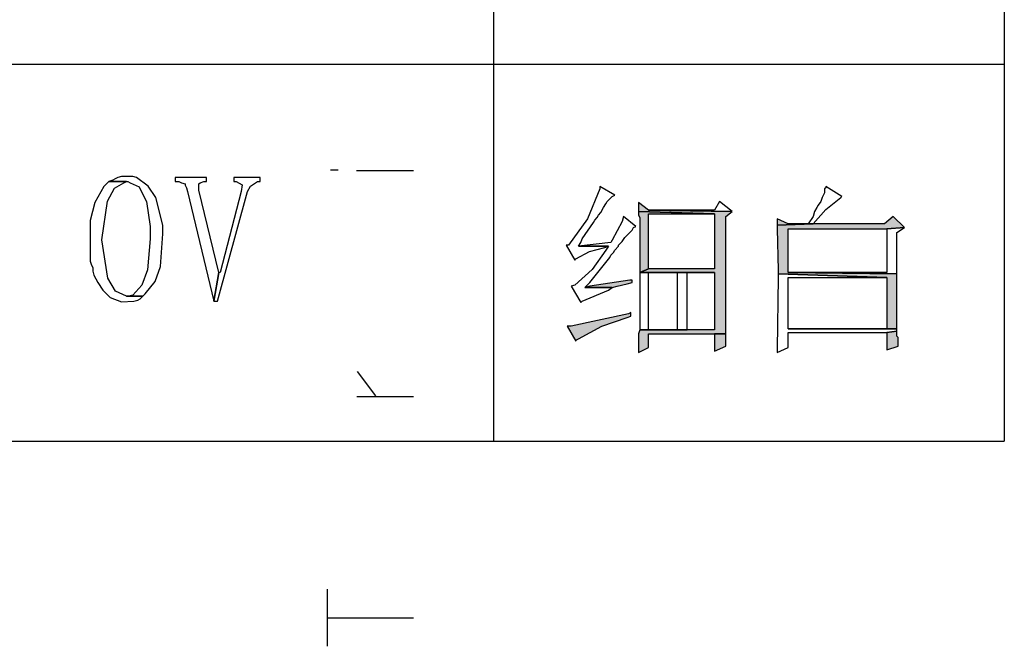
# Model space of a CAD drawing. Header units: millimetres. Extents: x 32176 to 34219, y 9943 to 11279.
# Tile 3 of 59: x 32403 to 32420, y 9949 to 9959. Entities that reach past the tile are written whole.
import ezdxf

# ---------------------------------------------------------------- set-up
doc = ezdxf.new("R2010")
doc.units = ezdxf.units.MM
doc.layers.add('Z_entity', color=7, linetype='Continuous')
doc.layers.add('Z_Mask_solid', color=7, linetype='Continuous')

msp = doc.modelspace()

# ---------------------------------------------------------------- hatches: boundary and pattern name
at = {"layer": 'Z_Mask_solid'}
for points in [[(32413.58, 9956.102), (32413.58, 9955.954), (32414.872, 9955.911), (32414.872, 9954.979), (32413.75, 9954.979), (32413.602, 9954.916), (32414.872, 9954.916), (32414.872, 9953.942), (32413.602, 9953.942), (32413.58, 9953.878), (32413.58, 9953.603), (32413.58, 9953.56), (32413.75, 9953.645), (32413.75, 9953.878), (32415.063, 9953.878), (32415.063, 9955.869), (32415.169, 9955.954), (32413.75, 9955.975)], [(32413.58, 9955.954), (32413.58, 9955.89), (32413.602, 9955.848), (32413.602, 9954.916), (32413.75, 9954.979), (32413.75, 9955.911), (32414.872, 9955.911)], [(32417.901, 9955.869), (32417.753, 9955.742), (32416.546, 9955.742), (32415.931, 9955.721), (32415.931, 9955.657), (32415.953, 9954.958), (32415.953, 9954.895), (32417.795, 9954.831), (32417.795, 9953.963), (32416.122, 9953.963), (32417.965, 9953.963), (32417.965, 9954.005), (32417.965, 9954.81), (32417.965, 9954.895), (32416.122, 9954.916), (32416.122, 9955.657), (32417.795, 9955.657), (32418.092, 9955.678)], [(32415.931, 9955.827), (32415.931, 9955.721), (32416.546, 9955.742), (32416.122, 9955.742)], [(32413.474, 9954.789), (32413.432, 9954.789), (32412.754, 9954.683), (32412.67, 9954.662), (32413.136, 9954.662), (32413.22, 9954.683), (32413.39, 9954.725), (32413.474, 9954.746)], [(32413.453, 9954.238), (32413.411, 9954.217), (32412.437, 9954.005), (32412.373, 9954.005), (32412.521, 9953.751), (32412.521, 9953.772), (32412.564, 9953.793), (32412.958, 9954.004), (32413.39, 9954.153), (32413.453, 9954.175)], [(32415.063, 9953.878), (32414.872, 9953.878), (32414.872, 9953.582), (32415.063, 9953.666), (32415.063, 9953.815)], [(32417.965, 9953.92), (32417.795, 9953.899), (32417.795, 9953.603), (32417.986, 9953.666), (32417.986, 9953.815), (32417.965, 9953.836), (32417.965, 9953.878)]]:
    msp.add_hatch(color=18, dxfattribs=at).paths.add_polyline_path(points)

# ---------------------------------------------------------------- linework, layer by layer
at = {"layer": 'Z_entity', "color": 7}
for p, q in [((32411.124, 9972.855), (32411.124, 9952.057)), ((32419.786, 9972.855), (32419.786, 9952.057)), ((32390.113, 9958.453), (32419.786, 9958.453)), ((32404.664, 9956.483), (32404.6, 9956.462)), ((32404.706, 9956.504), (32404.664, 9956.483)), ((32404.748, 9956.526), (32404.706, 9956.504)), ((32404.812, 9956.547), (32404.748, 9956.526)), ((32404.897, 9956.547), (32404.812, 9956.547)), ((32404.96, 9956.547), (32404.897, 9956.547)), ((32405.002, 9956.547), (32404.96, 9956.547)), ((32405.066, 9956.526), (32405.002, 9956.547)), ((32405.267, 9956.384), (32405.066, 9956.526)), ((32406.252, 9956.526), (32405.723, 9956.526)), ((32405.723, 9956.526), (32405.723, 9956.462)), ((32406.252, 9956.462), (32406.252, 9956.526)), ((32407.163, 9956.526), (32406.718, 9956.526)), ((32406.718, 9956.526), (32406.718, 9956.462)), ((32407.163, 9956.462), (32407.163, 9956.526)), ((32404.515, 9956.377), (32404.362, 9956.103)), ((32404.6, 9956.462), (32404.515, 9956.377)), ((32404.573, 9956.126), (32404.691, 9956.347)), ((32404.6, 9956.462), (32404.918, 9956.462)), ((32404.897, 9956.462), (32404.6, 9956.462)), ((32404.691, 9956.347), (32404.854, 9956.441)), ((32404.854, 9956.441), (32404.897, 9956.462)), ((32404.918, 9956.462), (32404.96, 9956.441)), ((32404.96, 9956.441), (32405.112, 9956.368)), ((32405.112, 9956.368), (32405.193, 9956.208)), ((32405.397, 9956.189), (32405.267, 9956.384)), ((32405.723, 9956.462), (32405.786, 9956.462)), ((32405.786, 9956.462), (32405.829, 9956.441)), ((32405.829, 9956.441), (32405.892, 9956.42)), ((32405.892, 9956.42), (32405.892, 9956.399)), ((32405.892, 9956.399), (32405.913, 9956.356)), ((32405.913, 9956.356), (32405.934, 9956.293)), ((32406.125, 9956.42), (32406.146, 9956.441)), ((32406.125, 9956.314), (32406.125, 9956.42)), ((32406.464, 9954.916), (32406.125, 9956.314)), ((32406.146, 9956.441), (32406.21, 9956.462)), ((32406.21, 9956.462), (32406.252, 9956.462)), ((32406.718, 9956.462), (32406.76, 9956.462)), ((32406.76, 9956.462), (32406.86, 9956.406)), ((32406.86, 9956.406), (32406.845, 9956.293)), ((32406.951, 9956.293), (32407, 9956.381)), ((32407, 9956.381), (32407.12, 9956.462)), ((32407.12, 9956.462), (32407.163, 9956.462)), ((32412.924, 9956.335), (32412.714, 9955.825)), ((32412.924, 9956.377), (32412.924, 9956.335)), ((32413.178, 9956.229), (32412.924, 9956.377)), ((32416.757, 9956.356), (32416.736, 9956.335)), ((32416.736, 9956.335), (32416.736, 9956.271)), ((32416.757, 9956.377), (32416.757, 9956.356)), ((32417.033, 9956.208), (32416.757, 9956.377)), ((32405.193, 9956.208), (32405.235, 9956.123)), ((32405.511, 9955.721), (32405.397, 9956.189)), ((32405.934, 9956.293), (32406.379, 9954.429)), ((32406.443, 9954.429), (32406.951, 9956.293)), ((32406.845, 9956.293), (32406.485, 9954.916)), ((32413.051, 9956.123), (32413.136, 9956.208)), ((32413.136, 9956.208), (32413.178, 9956.229)), ((32416.694, 9956.187), (32416.673, 9956.123)), ((32416.736, 9956.271), (32416.694, 9956.187)), ((32416.76, 9955.986), (32417.012, 9956.187)), ((32417.012, 9956.187), (32417.033, 9956.208)), ((32404.362, 9956.103), (32404.28, 9955.801)), ((32404.477, 9955.472), (32404.573, 9956.126)), ((32405.235, 9956.123), (32405.299, 9955.7)), ((32412.945, 9955.933), (32412.987, 9956.017)), ((32412.987, 9956.017), (32413.03, 9956.081)), ((32413.03, 9956.081), (32413.051, 9956.123)), ((32413.58, 9956.102), (32413.58, 9955.954)), ((32413.75, 9955.975), (32413.58, 9956.102)), ((32414.872, 9955.975), (32413.75, 9955.975)), ((32413.75, 9955.975), (32415.169, 9955.954)), ((32415.169, 9955.954), (32413.75, 9955.975)), ((32414.957, 9956.123), (32414.872, 9955.975)), ((32415.169, 9955.954), (32414.957, 9956.123)), ((32416.546, 9955.742), (32416.76, 9955.986)), ((32416.609, 9956.017), (32416.567, 9955.954)), ((32416.63, 9956.06), (32416.609, 9956.017)), ((32416.673, 9956.123), (32416.63, 9956.06)), ((32404.28, 9955.801), (32404.282, 9955.17)), ((32412.714, 9955.825), (32412.394, 9955.382)), ((32412.818, 9955.763), (32412.839, 9955.805)), ((32412.839, 9955.805), (32412.881, 9955.848)), ((32412.881, 9955.848), (32412.903, 9955.89)), ((32412.903, 9955.89), (32412.945, 9955.933)), ((32413.326, 9955.869), (32413.305, 9955.784)), ((32413.538, 9955.7), (32413.326, 9955.869)), ((32413.58, 9955.954), (32414.872, 9955.911)), ((32413.58, 9955.954), (32413.58, 9955.89)), ((32414.872, 9955.911), (32413.58, 9955.954)), ((32413.58, 9955.89), (32413.602, 9955.848)), ((32413.602, 9955.848), (32413.602, 9954.916)), ((32413.75, 9954.979), (32413.75, 9955.911)), ((32413.75, 9955.911), (32414.872, 9955.911)), ((32414.872, 9955.911), (32414.872, 9954.979)), ((32415.063, 9955.869), (32415.169, 9955.954)), ((32415.063, 9953.878), (32415.063, 9955.869)), ((32415.931, 9955.827), (32415.931, 9955.721)), ((32416.122, 9955.742), (32415.931, 9955.827)), ((32416.546, 9955.869), (32416.461, 9955.742)), ((32416.567, 9955.954), (32416.546, 9955.869)), ((32417.901, 9955.869), (32417.753, 9955.742)), ((32418.092, 9955.678), (32417.901, 9955.869)), ((32405.299, 9955.7), (32405.299, 9955.488)), ((32405.511, 9955.573), (32405.511, 9955.721)), ((32412.627, 9955.488), (32412.818, 9955.763)), ((32413.305, 9955.784), (32413.136, 9955.467)), ((32413.347, 9955.509), (32413.474, 9955.636)), ((32413.474, 9955.636), (32413.496, 9955.678)), ((32413.496, 9955.678), (32413.538, 9955.7)), ((32416.546, 9955.742), (32415.931, 9955.721)), ((32415.931, 9955.721), (32416.546, 9955.742)), ((32415.931, 9955.721), (32415.931, 9955.657)), ((32415.931, 9955.657), (32415.953, 9954.958)), ((32416.461, 9955.742), (32416.122, 9955.742)), ((32416.122, 9955.742), (32416.546, 9955.742)), ((32416.546, 9955.742), (32416.122, 9955.742)), ((32416.122, 9954.916), (32416.122, 9955.657)), ((32416.122, 9955.657), (32417.795, 9955.657)), ((32417.753, 9955.742), (32416.546, 9955.742)), ((32417.795, 9955.657), (32418.092, 9955.678)), ((32418.092, 9955.678), (32417.795, 9955.657)), ((32417.795, 9955.657), (32417.795, 9954.916)), ((32417.965, 9955.594), (32418.092, 9955.678)), ((32404.58, 9954.82), (32404.477, 9955.472)), ((32405.299, 9955.488), (32405.252, 9954.964)), ((32405.476, 9955.021), (32405.511, 9955.573)), ((32412.606, 9955.424), (32412.627, 9955.488)), ((32413.136, 9955.467), (32413.114, 9955.424)), ((32413.305, 9955.445), (32413.347, 9955.509)), ((32417.965, 9955.488), (32417.965, 9955.594)), ((32417.965, 9955.001), (32417.965, 9955.488)), ((32412.394, 9955.382), (32412.352, 9955.382)), ((32412.352, 9955.382), (32412.5, 9955.128)), ((32412.564, 9955.361), (32412.606, 9955.424)), ((32413.114, 9955.424), (32412.564, 9955.361)), ((32413.072, 9955.361), (32412.564, 9955.361)), ((32412.564, 9955.361), (32413.072, 9955.361)), ((32412.752, 9955.274), (32413.009, 9955.34)), ((32413.03, 9955.297), (32412.793, 9954.97)), ((32413.009, 9955.34), (32413.072, 9955.361)), ((32413.072, 9955.361), (32413.03, 9955.297)), ((32413.157, 9955.255), (32413.178, 9955.297)), ((32413.178, 9955.297), (32413.242, 9955.361)), ((32413.242, 9955.382), (32413.305, 9955.445)), ((32413.242, 9955.361), (32413.242, 9955.382)), ((32404.282, 9955.17), (32404.282, 9955.107)), ((32412.5, 9955.128), (32412.521, 9955.149)), ((32412.521, 9955.149), (32412.752, 9955.274)), ((32412.754, 9954.746), (32413.093, 9955.17)), ((32413.093, 9955.17), (32413.114, 9955.212)), ((32413.114, 9955.212), (32413.157, 9955.255)), ((32404.282, 9955.107), (32404.304, 9955.043)), ((32404.304, 9955.043), (32404.325, 9955.001)), ((32404.325, 9955.001), (32404.325, 9954.937)), ((32405.252, 9954.964), (32405.16, 9954.703)), ((32405.385, 9954.766), (32405.476, 9955.021)), ((32412.793, 9954.97), (32412.5, 9954.704)), ((32413.75, 9954.979), (32413.602, 9954.916)), ((32413.602, 9954.916), (32413.75, 9954.979)), ((32414.872, 9954.979), (32413.75, 9954.979)), ((32417.965, 9954.895), (32417.965, 9955.001)), ((32404.325, 9954.937), (32404.346, 9954.874)), ((32404.346, 9954.874), (32404.409, 9954.746)), ((32404.711, 9954.602), (32404.58, 9954.82)), ((32406.464, 9954.916), (32406.379, 9954.429)), ((32406.379, 9954.429), (32406.464, 9954.916)), ((32406.485, 9954.916), (32406.464, 9954.916)), ((32413.602, 9954.916), (32414.872, 9954.916)), ((32413.602, 9954.916), (32413.602, 9954.874)), ((32414.237, 9954.916), (32413.602, 9954.916)), ((32413.602, 9954.874), (32413.602, 9954.005)), ((32413.75, 9953.942), (32413.75, 9954.916)), ((32413.75, 9954.916), (32414.237, 9954.916)), ((32414.237, 9954.916), (32414.237, 9953.942)), ((32414.872, 9954.916), (32414.237, 9954.916)), ((32414.406, 9953.942), (32414.406, 9954.916)), ((32414.406, 9954.916), (32414.872, 9954.916)), ((32414.872, 9954.916), (32414.872, 9953.942)), ((32415.953, 9954.831), (32415.931, 9953.624)), ((32415.953, 9954.958), (32415.953, 9954.895)), ((32415.953, 9954.895), (32417.795, 9954.831)), ((32415.953, 9954.895), (32415.953, 9954.831)), ((32417.795, 9954.831), (32415.953, 9954.895)), ((32417.965, 9954.895), (32416.122, 9954.916)), ((32417.795, 9954.916), (32416.122, 9954.916)), ((32416.122, 9954.916), (32417.965, 9954.895)), ((32416.122, 9953.963), (32416.122, 9954.831)), ((32416.122, 9954.831), (32417.795, 9954.831)), ((32417.795, 9954.831), (32417.795, 9953.963)), ((32417.965, 9954.81), (32417.965, 9954.895)), ((32417.965, 9954.005), (32417.965, 9954.81)), ((32404.409, 9954.746), (32404.494, 9954.619)), ((32405.16, 9954.703), (32405.002, 9954.535)), ((32405.214, 9954.556), (32405.385, 9954.766)), ((32412.5, 9954.704), (32412.437, 9954.683)), ((32412.437, 9954.683), (32412.606, 9954.408)), ((32412.67, 9954.662), (32412.754, 9954.746)), ((32412.754, 9954.683), (32412.67, 9954.662)), ((32413.136, 9954.662), (32412.67, 9954.662)), ((32412.67, 9954.662), (32413.136, 9954.662)), ((32413.432, 9954.789), (32412.754, 9954.683)), ((32413.072, 9954.619), (32413.136, 9954.662)), ((32413.136, 9954.662), (32413.22, 9954.683)), ((32413.22, 9954.683), (32413.39, 9954.725)), ((32413.39, 9954.725), (32413.474, 9954.746)), ((32413.474, 9954.789), (32413.432, 9954.789)), ((32413.474, 9954.746), (32413.474, 9954.789)), ((32404.494, 9954.619), (32404.621, 9954.492)), ((32404.621, 9954.492), (32404.815, 9954.419)), ((32404.897, 9954.514), (32404.711, 9954.602)), ((32404.939, 9954.514), (32404.897, 9954.514)), ((32404.897, 9954.514), (32405.172, 9954.514)), ((32405.172, 9954.514), (32404.897, 9954.514)), ((32405.002, 9954.535), (32404.939, 9954.514)), ((32405.087, 9954.45), (32405.13, 9954.471)), ((32405.13, 9954.471), (32405.172, 9954.514)), ((32405.172, 9954.514), (32405.214, 9954.556)), ((32412.627, 9954.429), (32413.072, 9954.619)), ((32404.815, 9954.419), (32405.024, 9954.429)), ((32405.024, 9954.429), (32405.087, 9954.45)), ((32406.379, 9954.429), (32406.443, 9954.429)), ((32412.606, 9954.408), (32412.627, 9954.429)), ((32413.411, 9954.217), (32412.437, 9954.005)), ((32412.958, 9954.004), (32413.39, 9954.153)), ((32413.39, 9954.153), (32413.453, 9954.175)), ((32413.453, 9954.238), (32413.411, 9954.217)), ((32413.453, 9954.175), (32413.453, 9954.238)), ((32412.437, 9954.005), (32412.373, 9954.005)), ((32412.373, 9954.005), (32412.521, 9953.751)), ((32412.564, 9953.793), (32412.958, 9954.004)), ((32413.602, 9954.005), (32413.602, 9953.942)), ((32417.795, 9953.963), (32416.122, 9953.963)), ((32416.122, 9953.963), (32417.965, 9953.963)), ((32417.965, 9953.963), (32416.122, 9953.963)), ((32417.965, 9953.963), (32417.965, 9954.005)), ((32417.965, 9953.92), (32417.965, 9953.963)), ((32412.521, 9953.772), (32412.564, 9953.793)), ((32413.602, 9953.942), (32413.58, 9953.878)), ((32413.58, 9953.878), (32413.58, 9953.603)), ((32414.872, 9953.942), (32413.602, 9953.942)), ((32413.602, 9953.942), (32414.406, 9953.942)), ((32414.406, 9953.942), (32413.75, 9953.942)), ((32414.237, 9953.942), (32413.75, 9953.942)), ((32413.75, 9953.942), (32414.406, 9953.942)), ((32413.75, 9953.645), (32413.75, 9953.878)), ((32413.75, 9953.878), (32415.063, 9953.878)), ((32415.063, 9953.878), (32414.872, 9953.878)), ((32414.872, 9953.878), (32414.872, 9953.582)), ((32415.063, 9953.815), (32415.063, 9953.878)), ((32415.063, 9953.666), (32415.063, 9953.815)), ((32416.122, 9953.645), (32416.122, 9953.899)), ((32416.122, 9953.899), (32417.795, 9953.899)), ((32417.795, 9953.899), (32417.965, 9953.92)), ((32417.965, 9953.92), (32417.795, 9953.899)), ((32417.795, 9953.899), (32417.795, 9953.603)), ((32417.965, 9953.878), (32417.965, 9953.92)), ((32417.965, 9953.836), (32417.965, 9953.878)), ((32417.986, 9953.815), (32417.965, 9953.836)), ((32417.986, 9953.666), (32417.986, 9953.815)), ((32412.521, 9953.751), (32412.521, 9953.772)), ((32413.58, 9953.56), (32413.75, 9953.645)), ((32414.872, 9953.582), (32415.063, 9953.666)), ((32415.931, 9953.56), (32416.122, 9953.645)), ((32415.931, 9953.624), (32415.931, 9953.56)), ((32417.795, 9953.603), (32417.986, 9953.666)), ((32413.58, 9953.603), (32413.58, 9953.56)), ((32390.113, 9952.057), (32419.786, 9952.057))]:
    msp.add_line(p, q, dxfattribs=at)
at = {"layer": 'Z_entity', "color": 250, "true_color": 0x0f0f0f}
for p, q in [((32408.488, 9956.653), (32408.359, 9956.653)), ((32408.797, 9956.647), (32409.767, 9956.647)), ((32409.126, 9952.825), (32408.818, 9953.236)), ((32408.802, 9952.814), (32409.767, 9952.814)), ((32408.305, 9948.576), (32408.305, 9949.543)), ((32408.305, 9949.057), (32409.767, 9949.057))]:
    msp.add_line(p, q, dxfattribs=at)

doc.saveas('drawing.dxf')
